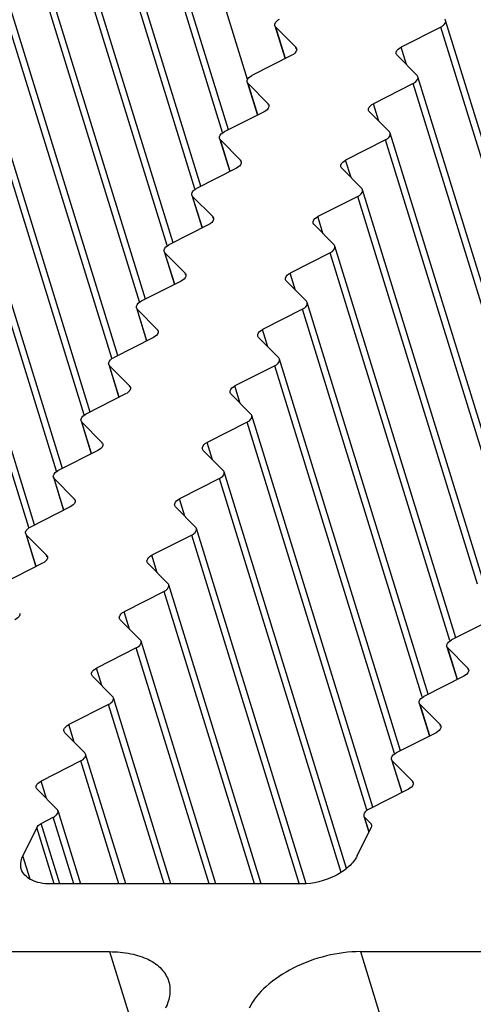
# Model space of a CAD drawing. Header units: millimetres. Extents: x 0 to 594, y 0 to 420.
# Tile 89 of 120: x 488.59 to 494.59, y 174.4 to 187.41. Entities that reach past the tile are written whole.
import ezdxf

# ---------------------------------------------------------------- set-up
doc = ezdxf.new("R2010")
doc.units = ezdxf.units.MM
doc.header["$LTSCALE"] = 32.67
doc.layers.get('0').update_dxf_attribs({"linetype": 'CONTINUOUS'})
doc.layers.add('3_ALL_AXES', color=7, linetype='CONTINUOUS')

msp = doc.modelspace()

# ---------------------------------------------------------------- linework, layer by layer
at = {"color": 9, "linetype": 'CONTINUOUS'}
for p, q in [((491.6049, 186.61992), (489.96774, 191.91778)), ((489.04942, 175.99136), (488.81867, 176.73807)), ((489.12398, 175.99136), (488.87693, 176.79081)), ((493.23328, 176.79081), (493.23908, 176.77201))]:
    msp.add_line(p, q, dxfattribs=at)
at = {"color": 7, "linetype": 'CONTINUOUS'}
for p, q in [((488.87693, 176.79081), (489.03668, 176.87181)), ((493.15301, 176.87181), (493.23328, 176.79081)), ((488.81867, 176.73807), (488.63527, 176.36433)), ((493.05636, 176.36433), (493.23976, 176.73807))]:
    msp.add_line(p, q, dxfattribs=at)
msp.add_open_spline([(488.81867, 176.73807), (488.8212, 176.74323), (488.83582, 176.76552), (488.85846, 176.78145), (488.87693, 176.79081)], degree=3, knots=[0, 0, 0, 0, 0.21730292, 1, 1, 1, 1], dxfattribs=at)
for points in [[(493.23328, 176.79081), (493.23804, 176.78601), (493.24189, 176.77997), (493.24389, 176.7735)], [(493.24389, 176.7735), (493.2474, 176.76214), (493.245, 176.74874), (493.23976, 176.73807)]]:
    msp.add_open_spline(points, degree=3, dxfattribs=at)
at = {"layer": '3_ALL_AXES', "color": 7, "linetype": 'CONTINUOUS'}
for p, q in [((491.35333, 185.95681), (489.75388, 191.13263)), ((490.98728, 185.21088), (489.38783, 190.3867)), ((490.62123, 184.46494), (489.02178, 189.64077)), ((490.25518, 183.71901), (488.65573, 188.89484)), ((489.88913, 182.97308), (488.28968, 188.1489)), ((489.52308, 182.22715), (487.92363, 187.40297)), ((495.82314, 182.22715), (494.22369, 187.40297)), ((491.96706, 187.3321), (492.10166, 186.89655)), ((491.97768, 187.31479), (492.24258, 187.04748)), ((494.1613, 187.31479), (493.63405, 187.04748)), ((492.19023, 186.94145), (491.6634, 186.67436)), ((493.58233, 186.94145), (493.84702, 186.67436)), ((489.15703, 181.48122), (487.55758, 186.65704)), ((491.60101, 186.58617), (491.73561, 186.15062)), ((495.45709, 181.48122), (493.85764, 186.65704)), ((491.61163, 186.56885), (491.87653, 186.30155)), ((493.79525, 186.56885), (493.268, 186.30155)), ((491.82418, 186.19552), (491.29735, 185.92843)), ((493.21628, 186.19552), (493.48097, 185.92843)), ((488.79098, 180.73528), (487.19153, 185.91111)), ((491.23496, 185.84024), (491.36956, 185.40468)), ((491.24558, 185.82292), (491.51048, 185.55562)), ((493.4292, 185.82292), (492.90195, 185.55562)), ((495.09104, 180.73528), (493.49159, 185.91111)), ((491.45813, 185.44959), (490.9313, 185.18249)), ((492.85023, 185.44959), (493.11492, 185.18249)), ((494.72499, 179.98935), (493.12554, 185.16518)), ((490.86891, 185.09431), (491.00351, 184.65875)), ((490.87953, 185.07699), (491.14443, 184.80969)), ((493.06315, 185.07699), (492.5359, 184.80969)), ((491.09208, 184.70366), (490.56525, 184.43656)), ((492.48418, 184.70366), (492.74887, 184.43656)), ((494.35894, 179.24342), (492.75949, 184.41924)), ((490.50286, 184.34838), (490.63746, 183.91282)), ((490.51348, 184.33106), (490.77838, 184.06375)), ((492.6971, 184.33106), (492.16985, 184.06375)), ((490.72603, 183.95772), (490.1992, 183.69063)), ((492.11813, 183.95772), (492.38282, 183.69063)), ((490.13681, 183.60244), (490.27141, 183.16689)), ((490.14743, 183.58513), (490.41233, 183.31782)), ((492.33105, 183.58513), (491.8038, 183.31782)), ((493.99289, 178.49749), (492.39344, 183.67331)), ((490.35998, 183.21179), (489.83315, 182.9447)), ((491.75208, 183.21179), (492.01677, 182.9447)), ((489.77076, 182.85651), (489.90536, 182.42096)), ((489.78138, 182.83919), (490.04628, 182.57189)), ((491.965, 182.83919), (491.43775, 182.57189)), ((493.62684, 177.75156), (492.02738, 182.92738)), ((489.99393, 182.46586), (489.4671, 182.19877)), ((491.38603, 182.46586), (491.65072, 182.19877)), ((493.26079, 177.00562), (491.66133, 182.18145)), ((489.40471, 182.11058), (489.53931, 181.67502)), ((489.41533, 182.09326), (489.68023, 181.82596)), ((491.59895, 182.09326), (491.0717, 181.82596)), ((489.62788, 181.71993), (489.10105, 181.45283)), ((491.01998, 181.71993), (491.28467, 181.45283)), ((492.9142, 176.19672), (491.29528, 181.43552)), ((489.03866, 181.36465), (489.17326, 180.92909)), ((489.04928, 181.34733), (489.31418, 181.08003)), ((491.2329, 181.34733), (490.70565, 181.08003)), ((489.26183, 180.974), (488.735, 180.7069)), ((490.65393, 180.974), (490.91862, 180.7069)), ((488.67261, 180.61872), (488.80721, 180.18316)), ((488.68323, 180.6014), (488.94813, 180.33409)), ((490.86685, 180.6014), (490.3396, 180.33409)), ((492.38041, 175.99358), (490.92923, 180.68958)), ((488.89578, 180.22806), (488.36895, 179.96097)), ((490.28788, 180.22806), (490.55257, 179.96097)), ((491.78453, 175.99136), (490.56318, 179.94365)), ((490.5008, 179.85547), (489.97355, 179.58816)), ((489.92183, 179.48213), (490.18652, 179.21504)), ((494.82979, 179.48213), (494.30296, 179.21504)), ((491.18797, 175.99136), (490.19713, 179.19772)), ((490.13475, 179.10953), (489.6075, 178.84223)), ((494.24057, 179.12685), (494.37517, 178.6913)), ((494.25118, 179.10953), (494.51608, 178.84223)), ((489.55578, 178.7362), (489.82047, 178.46911)), ((494.46374, 178.7362), (493.93691, 178.46911)), ((490.59141, 175.99136), (489.83108, 178.45179)), ((493.87452, 178.38092), (494.00912, 177.94536)), ((489.7687, 178.3636), (489.24145, 178.0963)), ((493.88513, 178.3636), (494.15003, 178.0963)), ((489.18973, 177.99027), (489.45442, 177.72317)), ((494.09769, 177.99027), (493.57086, 177.72317)), ((489.40265, 177.61767), (488.8754, 177.35037)), ((489.99485, 175.99136), (489.46503, 177.70586)), ((493.50847, 177.63499), (493.64307, 177.19943)), ((493.51908, 177.61767), (493.78398, 177.35037)), ((488.82368, 177.24434), (489.08837, 176.97724)), ((493.73164, 177.24434), (493.20481, 176.97724)), ((489.09906, 176.95998), (489.39839, 175.99136)), ((493.1424, 176.88912), (493.20866, 176.67469)), ((492.3207, 175.99136), (489.00488, 175.99136)), ((487.40546, 175.09701), (489.78183, 175.09701)), ((493.09765, 175.09701), (495.47399, 175.09701))]:
    msp.add_line(p, q, dxfattribs=at)
at = {"layer": '3_ALL_AXES', "color": 9, "linetype": 'CONTINUOUS'}
for p, q in [((491.27463, 185.92141), (489.69149, 191.04445)), ((490.90858, 185.17547), (489.32544, 190.29851)), ((490.54253, 184.42954), (488.95939, 189.55258)), ((490.17648, 183.68361), (488.59334, 188.80665)), ((489.81043, 182.93768), (488.22729, 188.06072)), ((489.44438, 182.19175), (487.86124, 187.31479)), ((492.10621, 186.89885), (491.97768, 187.31479)), ((495.74444, 182.19175), (494.1613, 187.31479)), ((492.24838, 187.02871), (492.24258, 187.04748)), ((493.7051, 186.81757), (493.63405, 187.04748)), ((489.07833, 181.44581), (487.49519, 186.56885)), ((491.74016, 186.15292), (491.61163, 186.56885)), ((495.37839, 181.44581), (493.79525, 186.56885)), ((491.88233, 186.28278), (491.87653, 186.30155)), ((493.33905, 186.07164), (493.268, 186.30155)), ((488.71228, 180.69988), (487.12914, 185.82292)), ((491.37411, 185.40699), (491.24558, 185.82292)), ((495.01234, 180.69988), (493.4292, 185.82292)), ((491.51628, 185.53685), (491.51048, 185.55562)), ((492.973, 185.32571), (492.90195, 185.55562)), ((491.00806, 184.66106), (490.87953, 185.07699)), ((494.64629, 179.95395), (493.06315, 185.07699)), ((491.15023, 184.79091), (491.14443, 184.80969)), ((492.60695, 184.57978), (492.5359, 184.80969)), ((490.64201, 183.91513), (490.51348, 184.33106)), ((494.28024, 179.20802), (492.6971, 184.33106)), ((490.78418, 184.04498), (490.77838, 184.06375)), ((492.2409, 183.83384), (492.16985, 184.06375)), ((490.27596, 183.16919), (490.14743, 183.58513)), ((493.91419, 178.46209), (492.33105, 183.58513)), ((490.41813, 183.29905), (490.41233, 183.31782)), ((491.87485, 183.08791), (491.8038, 183.31782)), ((489.90991, 182.42326), (489.78138, 182.83919)), ((493.54814, 177.71615), (491.965, 182.83919)), ((490.05208, 182.55312), (490.04628, 182.57189)), ((491.5088, 182.34198), (491.43775, 182.57189)), ((489.54386, 181.67733), (489.41533, 182.09326)), ((493.18209, 176.97022), (491.59895, 182.09326)), ((489.68603, 181.80719), (489.68023, 181.82596)), ((491.14275, 181.59605), (491.0717, 181.82596)), ((489.17781, 180.9314), (489.04928, 181.34733)), ((492.84093, 176.14374), (491.2329, 181.34733)), ((489.31998, 181.06125), (489.31418, 181.08003)), ((490.7767, 180.85012), (490.70565, 181.08003)), ((488.81176, 180.18547), (488.68323, 180.6014)), ((492.294, 175.98311), (490.86685, 180.6014)), ((488.95393, 180.31532), (488.94813, 180.33409)), ((490.41065, 180.10418), (490.3396, 180.33409)), ((491.6949, 175.99136), (490.5008, 179.85547)), ((490.0446, 179.35825), (489.97355, 179.58816)), ((491.09833, 175.99136), (490.13475, 179.10953)), ((494.37972, 178.6936), (494.25118, 179.10953)), ((489.67854, 178.61232), (489.6075, 178.84223)), ((494.52188, 178.82346), (494.51608, 178.84223)), ((490.50177, 175.99136), (489.7687, 178.3636)), ((494.01367, 177.94767), (493.88513, 178.3636)), ((489.31249, 177.86639), (489.24145, 178.0963)), ((494.15583, 178.07753), (494.15003, 178.0963)), ((489.90521, 175.99136), (489.40265, 177.61767)), ((493.64761, 177.20174), (493.51908, 177.61767)), ((488.94644, 177.12046), (488.8754, 177.35037)), ((493.78978, 177.33159), (493.78398, 177.35037)), ((489.30876, 175.99136), (489.03668, 176.87181)), ((493.21189, 176.68127), (493.15301, 176.87181)), ((488.73131, 176.05352), (488.63527, 176.36433)), ((489.78183, 175.09701), (490.2089, 173.71499)), ((493.09765, 175.09701), (494.47361, 170.64438))]:
    msp.add_line(p, q, dxfattribs=at)
at = {"layer": '3_ALL_AXES', "color": 7, "linetype": 'CONTINUOUS'}
for points, knots in [([(491.96712, 187.33212), (491.9649, 187.33929), (491.9653, 187.37917), (492.0024, 187.40658), (492.02945, 187.42029)], [0, 0, 0, 0, 0.1982389, 1, 1, 1, 1]), ([(494.1613, 187.31479), (494.17189, 187.32015), (494.20267, 187.3384), (494.23113, 187.37871), (494.22363, 187.40295)], [0, 0, 0, 0, 0.31865481, 1, 1, 1, 1]), ([(492.2531, 187.03017), (492.25533, 187.02296), (492.25486, 186.98279), (492.21747, 186.95526), (492.19023, 186.94145)], [0, 0, 0, 0, 0.1981289, 1, 1, 1, 1]), ([(493.57163, 186.95913), (493.56945, 186.96632), (493.56991, 187.00623), (493.60698, 187.03373), (493.63405, 187.04748)], [0, 0, 0, 0, 0.19842178, 1, 1, 1, 1]), ([(491.60107, 186.58619), (491.59885, 186.59335), (491.59925, 186.63324), (491.63635, 186.66065), (491.6634, 186.67436)], [0, 0, 0, 0, 0.1982389, 1, 1, 1, 1]), ([(493.79525, 186.56885), (493.80584, 186.57422), (493.83662, 186.59247), (493.86508, 186.63277), (493.85758, 186.65702)], [0, 0, 0, 0, 0.31865481, 1, 1, 1, 1]), ([(491.88705, 186.28424), (491.88928, 186.27703), (491.88881, 186.23686), (491.85142, 186.20933), (491.82418, 186.19552)], [0, 0, 0, 0, 0.1981289, 1, 1, 1, 1]), ([(493.20558, 186.2132), (493.2034, 186.22039), (493.20386, 186.2603), (493.24093, 186.2878), (493.268, 186.30155)], [0, 0, 0, 0, 0.19842178, 1, 1, 1, 1]), ([(491.23502, 185.84026), (491.2328, 185.84742), (491.2332, 185.88731), (491.2703, 185.91471), (491.29735, 185.92843)], [0, 0, 0, 0, 0.1982389, 1, 1, 1, 1]), ([(493.4292, 185.82292), (493.43979, 185.82829), (493.47057, 185.84653), (493.49903, 185.88684), (493.49153, 185.91109)], [0, 0, 0, 0, 0.31865481, 1, 1, 1, 1]), ([(491.521, 185.5383), (491.52323, 185.5311), (491.52276, 185.49093), (491.48537, 185.4634), (491.45813, 185.44959)], [0, 0, 0, 0, 0.1981289, 1, 1, 1, 1]), ([(492.83953, 185.46726), (492.83735, 185.47445), (492.83781, 185.51437), (492.87488, 185.54187), (492.90195, 185.55562)], [0, 0, 0, 0, 0.19842178, 1, 1, 1, 1]), ([(490.86897, 185.09433), (490.86675, 185.10149), (490.86715, 185.14137), (490.90425, 185.16878), (490.9313, 185.18249)], [0, 0, 0, 0, 0.1982389, 1, 1, 1, 1]), ([(493.06315, 185.07699), (493.07374, 185.08236), (493.10452, 185.1006), (493.13298, 185.14091), (493.12548, 185.16516)], [0, 0, 0, 0, 0.31865481, 1, 1, 1, 1]), ([(491.15495, 184.79237), (491.15718, 184.78516), (491.1567, 184.74499), (491.11932, 184.71747), (491.09208, 184.70366)], [0, 0, 0, 0, 0.1981289, 1, 1, 1, 1]), ([(492.47348, 184.72133), (492.4713, 184.72852), (492.47176, 184.76843), (492.50883, 184.79593), (492.5359, 184.80969)], [0, 0, 0, 0, 0.19842178, 1, 1, 1, 1]), ([(490.50292, 184.34839), (490.5007, 184.35556), (490.5011, 184.39544), (490.5382, 184.42285), (490.56525, 184.43656)], [0, 0, 0, 0, 0.1982389, 1, 1, 1, 1]), ([(492.6971, 184.33106), (492.70769, 184.33643), (492.73847, 184.35467), (492.76693, 184.39498), (492.75943, 184.41923)], [0, 0, 0, 0, 0.31865481, 1, 1, 1, 1]), ([(490.7889, 184.04644), (490.79113, 184.03923), (490.79065, 183.99906), (490.75327, 183.97153), (490.72603, 183.95772)], [0, 0, 0, 0, 0.1981289, 1, 1, 1, 1]), ([(492.10743, 183.9754), (492.10525, 183.98259), (492.10571, 184.0225), (492.14278, 184.05), (492.16985, 184.06375)], [0, 0, 0, 0, 0.19842178, 1, 1, 1, 1]), ([(490.13687, 183.60246), (490.13465, 183.60963), (490.13505, 183.64951), (490.17215, 183.67692), (490.1992, 183.69063)], [0, 0, 0, 0, 0.1982389, 1, 1, 1, 1]), ([(492.33105, 183.58513), (492.34164, 183.59049), (492.37242, 183.60874), (492.40088, 183.64905), (492.39338, 183.67329)], [0, 0, 0, 0, 0.31865481, 1, 1, 1, 1]), ([(490.42285, 183.30051), (490.42508, 183.2933), (490.4246, 183.25313), (490.38722, 183.2256), (490.35998, 183.21179)], [0, 0, 0, 0, 0.1981289, 1, 1, 1, 1]), ([(491.74138, 183.22947), (491.73919, 183.23666), (491.73966, 183.27657), (491.77673, 183.30407), (491.8038, 183.31782)], [0, 0, 0, 0, 0.19842178, 1, 1, 1, 1]), ([(489.77082, 182.85653), (489.7686, 182.86369), (489.769, 182.90358), (489.8061, 182.93099), (489.83315, 182.9447)], [0, 0, 0, 0, 0.1982389, 1, 1, 1, 1]), ([(491.965, 182.83919), (491.97559, 182.84456), (492.00637, 182.86281), (492.03483, 182.90311), (492.02733, 182.92736)], [0, 0, 0, 0, 0.31865481, 1, 1, 1, 1]), ([(490.0568, 182.55458), (490.05903, 182.54737), (490.05855, 182.5072), (490.02117, 182.47967), (489.99393, 182.46586)], [0, 0, 0, 0, 0.1981289, 1, 1, 1, 1]), ([(491.37533, 182.48354), (491.37314, 182.49073), (491.37361, 182.53064), (491.41068, 182.55814), (491.43775, 182.57189)], [0, 0, 0, 0, 0.19842178, 1, 1, 1, 1]), ([(489.40477, 182.1106), (489.40255, 182.11776), (489.40295, 182.15765), (489.44005, 182.18505), (489.4671, 182.19877)], [0, 0, 0, 0, 0.1982389, 1, 1, 1, 1]), ([(491.59895, 182.09326), (491.60954, 182.09863), (491.64032, 182.11687), (491.66878, 182.15718), (491.66128, 182.18143)], [0, 0, 0, 0, 0.31865481, 1, 1, 1, 1]), ([(489.69075, 181.80864), (489.69298, 181.80144), (489.6925, 181.76127), (489.65512, 181.73374), (489.62788, 181.71993)], [0, 0, 0, 0, 0.1981289, 1, 1, 1, 1]), ([(491.00928, 181.7376), (491.00709, 181.7448), (491.00756, 181.78471), (491.04463, 181.81221), (491.0717, 181.82596)], [0, 0, 0, 0, 0.19842178, 1, 1, 1, 1]), ([(489.03872, 181.36467), (489.0365, 181.37183), (489.0369, 181.41171), (489.074, 181.43912), (489.10105, 181.45283)], [0, 0, 0, 0, 0.1982389, 1, 1, 1, 1]), ([(491.2329, 181.34733), (491.24349, 181.3527), (491.27427, 181.37094), (491.30273, 181.41125), (491.29523, 181.4355)], [0, 0, 0, 0, 0.31865481, 1, 1, 1, 1]), ([(489.32469, 181.06271), (489.32693, 181.0555), (489.32645, 181.01533), (489.28907, 180.98781), (489.26183, 180.974)], [0, 0, 0, 0, 0.1981289, 1, 1, 1, 1]), ([(490.64323, 180.99167), (490.64104, 180.99886), (490.64151, 181.03877), (490.67858, 181.06627), (490.70565, 181.08003)], [0, 0, 0, 0, 0.19842178, 1, 1, 1, 1]), ([(488.67267, 180.61873), (488.67045, 180.6259), (488.67085, 180.66578), (488.70795, 180.69319), (488.735, 180.7069)], [0, 0, 0, 0, 0.1982389, 1, 1, 1, 1]), ([(490.86685, 180.6014), (490.87743, 180.60677), (490.90822, 180.62501), (490.93668, 180.66532), (490.92918, 180.68957)], [0, 0, 0, 0, 0.31865481, 1, 1, 1, 1]), ([(490.27718, 180.24574), (490.27499, 180.25293), (490.27546, 180.29284), (490.31253, 180.32034), (490.3396, 180.33409)], [0, 0, 0, 0, 0.19842178, 1, 1, 1, 1]), ([(488.95864, 180.31678), (488.96088, 180.30957), (488.9604, 180.2694), (488.92302, 180.24187), (488.89578, 180.22806)], [0, 0, 0, 0, 0.1981289, 1, 1, 1, 1]), ([(490.5008, 179.85547), (490.51138, 179.86083), (490.54217, 179.87908), (490.57063, 179.91939), (490.56313, 179.94363)], [0, 0, 0, 0, 0.31865481, 1, 1, 1, 1]), ([(488.59259, 179.57085), (488.59483, 179.56364), (488.59435, 179.52347), (488.55697, 179.49594), (488.52973, 179.48213)], [0, 0, 0, 0, 0.1981289, 1, 1, 1, 1]), ([(489.91113, 179.49981), (489.90894, 179.507), (489.90941, 179.54691), (489.94648, 179.57441), (489.97355, 179.58816)], [0, 0, 0, 0, 0.19842178, 1, 1, 1, 1]), ([(490.13475, 179.10953), (490.14533, 179.1149), (490.17612, 179.13315), (490.20458, 179.17345), (490.19708, 179.1977)], [0, 0, 0, 0, 0.31865481, 1, 1, 1, 1]), ([(494.24063, 179.12687), (494.23841, 179.13403), (494.2388, 179.17392), (494.27591, 179.20133), (494.30296, 179.21504)], [0, 0, 0, 0, 0.1982389, 1, 1, 1, 1]), ([(489.54508, 178.75388), (489.54289, 178.76107), (489.54336, 178.80098), (489.58043, 178.82848), (489.6075, 178.84223)], [0, 0, 0, 0, 0.19842178, 1, 1, 1, 1]), ([(494.5266, 178.82492), (494.52883, 178.81771), (494.52836, 178.77754), (494.49098, 178.75001), (494.46374, 178.7362)], [0, 0, 0, 0, 0.1981289, 1, 1, 1, 1]), ([(489.7687, 178.3636), (489.77928, 178.36897), (489.81007, 178.38721), (489.83853, 178.42752), (489.83103, 178.45177)], [0, 0, 0, 0, 0.31865481, 1, 1, 1, 1]), ([(493.87458, 178.38094), (493.87236, 178.3881), (493.87275, 178.42799), (493.90986, 178.45539), (493.93691, 178.46911)], [0, 0, 0, 0, 0.1982389, 1, 1, 1, 1]), ([(489.17903, 178.00794), (489.17684, 178.01514), (489.17731, 178.05505), (489.21438, 178.08255), (489.24145, 178.0963)], [0, 0, 0, 0, 0.19842178, 1, 1, 1, 1]), ([(494.16055, 178.07898), (494.16278, 178.07178), (494.16231, 178.03161), (494.12493, 178.00408), (494.09769, 177.99027)], [0, 0, 0, 0, 0.1981289, 1, 1, 1, 1]), ([(489.40265, 177.61767), (489.41323, 177.62304), (489.44402, 177.64128), (489.47248, 177.68159), (489.46498, 177.70584)], [0, 0, 0, 0, 0.31865481, 1, 1, 1, 1]), ([(493.50853, 177.63501), (493.50631, 177.64217), (493.5067, 177.68205), (493.54381, 177.70946), (493.57086, 177.72317)], [0, 0, 0, 0, 0.1982389, 1, 1, 1, 1]), ([(488.81298, 177.26201), (488.81079, 177.2692), (488.81126, 177.30911), (488.84833, 177.33661), (488.8754, 177.35037)], [0, 0, 0, 0, 0.19842178, 1, 1, 1, 1]), ([(493.7945, 177.33305), (493.79673, 177.32584), (493.79626, 177.28567), (493.75888, 177.25815), (493.73164, 177.24434)], [0, 0, 0, 0, 0.1981289, 1, 1, 1, 1]), ([(489.03668, 176.87181), (489.04727, 176.87717), (489.07803, 176.8954), (489.10654, 176.93574), (489.09896, 176.95995)], [0, 0, 0, 0, 0.31872902, 1, 1, 1, 1]), ([(493.20481, 176.97724), (493.19422, 176.97187), (493.16341, 176.95369), (493.13496, 176.91338), (493.14246, 176.88914)], [0, 0, 0, 0, 0.31877958, 1, 1, 1, 1]), ([(488.61465, 176.18718), (488.61045, 176.20076), (488.59882, 176.26042), (488.61495, 176.32294), (488.63527, 176.36433)], [0, 0, 0, 0, 0.23564973, 1, 1, 1, 1]), ([(493.05636, 176.36433), (493.0297, 176.31001), (492.9414, 176.20593), (492.7013, 176.04998), (492.47323, 175.99136), (492.3207, 175.99136)], [0, 0, 0, 0, 0.21222204, 0.46498254, 1, 1, 1, 1]), ([(489.00488, 175.99136), (488.95791, 175.99136), (488.86945, 175.99883), (488.75057, 176.03616), (488.65999, 176.09826), (488.62388, 176.15731), (488.61465, 176.18718)], [0, 0, 0, 0, 0.30375218, 0.56998946, 0.7977859, 1, 1, 1, 1]), ([(489.78183, 175.09701), (489.87577, 175.09701), (490.0527, 175.08212), (490.29041, 175.00736), (490.47166, 174.88329), (490.54381, 174.76512), (490.56227, 174.70537)], [0, 0, 0, 0, 0.30381956, 0.56992911, 0.79776816, 1, 1, 1, 1]), ([(493.09765, 175.09701), (492.94618, 175.09701), (492.63848, 175.05551), (492.21158, 174.89886), (491.856, 174.66765), (491.67963, 174.4597), (491.62632, 174.35108)], [0, 0, 0, 0, 0.26470468, 0.53665016, 0.78854618, 1, 1, 1, 1]), ([(490.56227, 174.70537), (490.57922, 174.65053), (490.58842, 174.52559), (490.54911, 174.40827), (490.52105, 174.35108)], [0, 0, 0, 0, 0.47397936, 1, 1, 1, 1])]:
    msp.add_open_spline(points, degree=3, knots=knots, dxfattribs=at)
for points in [[(494.22363, 187.40295), (494.22163, 187.40942), (494.21784, 187.41548), (494.21307, 187.42029)], [(491.97768, 187.31479), (491.97292, 187.31959), (491.96912, 187.32566), (491.96712, 187.33212)], [(492.24258, 187.04748), (492.24732, 187.04268), (492.2511, 187.03662), (492.2531, 187.03017)], [(493.58233, 186.94145), (493.57748, 186.94634), (493.57363, 186.95254), (493.57163, 186.95913)], [(491.61163, 186.56885), (491.60687, 186.57366), (491.60307, 186.57973), (491.60107, 186.58619)], [(493.85758, 186.65702), (493.85558, 186.66349), (493.85179, 186.66955), (493.84702, 186.67436)], [(491.87653, 186.30155), (491.88127, 186.29674), (491.88505, 186.29069), (491.88705, 186.28424)], [(493.21628, 186.19552), (493.21143, 186.20041), (493.20758, 186.20661), (493.20558, 186.2132)], [(493.49153, 185.91109), (493.48953, 185.91755), (493.48573, 185.92362), (493.48097, 185.92843)], [(491.24558, 185.82292), (491.24082, 185.82773), (491.23702, 185.83379), (491.23502, 185.84026)], [(491.51048, 185.55562), (491.51522, 185.55081), (491.519, 185.54476), (491.521, 185.5383)], [(492.85023, 185.44959), (492.84538, 185.45448), (492.84153, 185.46067), (492.83953, 185.46726)], [(493.12548, 185.16516), (493.12348, 185.17162), (493.11968, 185.17769), (493.11492, 185.18249)], [(490.87953, 185.07699), (490.87476, 185.0818), (490.87097, 185.08786), (490.86897, 185.09433)], [(491.14443, 184.80969), (491.14917, 184.80488), (491.15295, 184.79882), (491.15495, 184.79237)], [(492.48418, 184.70366), (492.47933, 184.70855), (492.47548, 184.71474), (492.47348, 184.72133)], [(492.75943, 184.41923), (492.75743, 184.42569), (492.75363, 184.43176), (492.74887, 184.43656)], [(490.51348, 184.33106), (490.50871, 184.33586), (490.50492, 184.34193), (490.50292, 184.34839)], [(490.77838, 184.06375), (490.78312, 184.05895), (490.7869, 184.05289), (490.7889, 184.04644)], [(492.11813, 183.95772), (492.11328, 183.96262), (492.10943, 183.96881), (492.10743, 183.9754)], [(490.14743, 183.58513), (490.14266, 183.58993), (490.13887, 183.596), (490.13687, 183.60246)], [(492.39338, 183.67329), (492.39138, 183.67976), (492.38758, 183.68582), (492.38282, 183.69063)], [(490.41233, 183.31782), (490.41707, 183.31302), (490.42085, 183.30696), (490.42285, 183.30051)], [(491.75208, 183.21179), (491.74723, 183.21668), (491.74338, 183.22288), (491.74138, 183.22947)], [(492.02733, 182.92736), (492.02533, 182.93383), (492.02153, 182.93989), (492.01677, 182.9447)], [(489.78138, 182.83919), (489.77661, 182.844), (489.77282, 182.85007), (489.77082, 182.85653)], [(490.04628, 182.57189), (490.05102, 182.56708), (490.0548, 182.56103), (490.0568, 182.55458)], [(491.38603, 182.46586), (491.38118, 182.47075), (491.37733, 182.47695), (491.37533, 182.48354)], [(491.66128, 182.18143), (491.65928, 182.18789), (491.65548, 182.19396), (491.65072, 182.19877)], [(489.41533, 182.09326), (489.41056, 182.09807), (489.40677, 182.10414), (489.40477, 182.1106)], [(489.68023, 181.82596), (489.68497, 181.82115), (489.68875, 181.8151), (489.69075, 181.80864)], [(491.01998, 181.71993), (491.01513, 181.72482), (491.01128, 181.73101), (491.00928, 181.7376)], [(491.29523, 181.4355), (491.29323, 181.44196), (491.28943, 181.44803), (491.28467, 181.45283)], [(489.04928, 181.34733), (489.04451, 181.35214), (489.04072, 181.3582), (489.03872, 181.36467)], [(489.31418, 181.08003), (489.31892, 181.07522), (489.3227, 181.06916), (489.32469, 181.06271)], [(490.65393, 180.974), (490.64908, 180.97889), (490.64523, 180.98508), (490.64323, 180.99167)], [(488.68323, 180.6014), (488.67846, 180.6062), (488.67467, 180.61227), (488.67267, 180.61873)], [(490.92918, 180.68957), (490.92718, 180.69603), (490.92338, 180.7021), (490.91862, 180.7069)], [(488.94813, 180.33409), (488.95287, 180.32929), (488.95665, 180.32323), (488.95864, 180.31678)], [(490.28788, 180.22806), (490.28303, 180.23296), (490.27918, 180.23915), (490.27718, 180.24574)], [(490.56313, 179.94363), (490.56113, 179.9501), (490.55733, 179.95617), (490.55257, 179.96097)], [(489.92183, 179.48213), (489.91698, 179.48702), (489.91313, 179.49322), (489.91113, 179.49981)], [(490.19708, 179.1977), (490.19508, 179.20417), (490.19128, 179.21023), (490.18652, 179.21504)], [(494.25118, 179.10953), (494.24642, 179.11434), (494.24263, 179.12041), (494.24063, 179.12687)], [(494.51608, 178.84223), (494.52083, 178.83742), (494.52461, 178.83137), (494.5266, 178.82492)], [(489.55578, 178.7362), (489.55093, 178.74109), (489.54708, 178.74729), (489.54508, 178.75388)], [(489.83103, 178.45177), (489.82903, 178.45823), (489.82523, 178.4643), (489.82047, 178.46911)], [(493.88513, 178.3636), (493.88037, 178.36841), (493.87658, 178.37448), (493.87458, 178.38094)], [(489.18973, 177.99027), (489.18488, 177.99516), (489.18103, 178.00135), (489.17903, 178.00794)], [(494.15003, 178.0963), (494.15478, 178.09149), (494.15855, 178.08544), (494.16055, 178.07898)], [(489.46498, 177.70584), (489.46298, 177.7123), (489.45918, 177.71837), (489.45442, 177.72317)], [(493.51908, 177.61767), (493.51432, 177.62248), (493.51052, 177.62854), (493.50853, 177.63501)], [(493.78398, 177.35037), (493.78873, 177.34556), (493.7925, 177.3395), (493.7945, 177.33305)], [(488.82368, 177.24434), (488.81883, 177.24923), (488.81498, 177.25542), (488.81298, 177.26201)], [(489.09896, 176.95995), (489.09693, 176.9664), (489.09313, 176.97244), (489.08837, 176.97724)], [(493.14246, 176.88914), (493.14446, 176.88268), (493.14825, 176.87661), (493.15301, 176.87181)]]:
    msp.add_open_spline(points, degree=3, dxfattribs=at)

doc.saveas('drawing.dxf')
